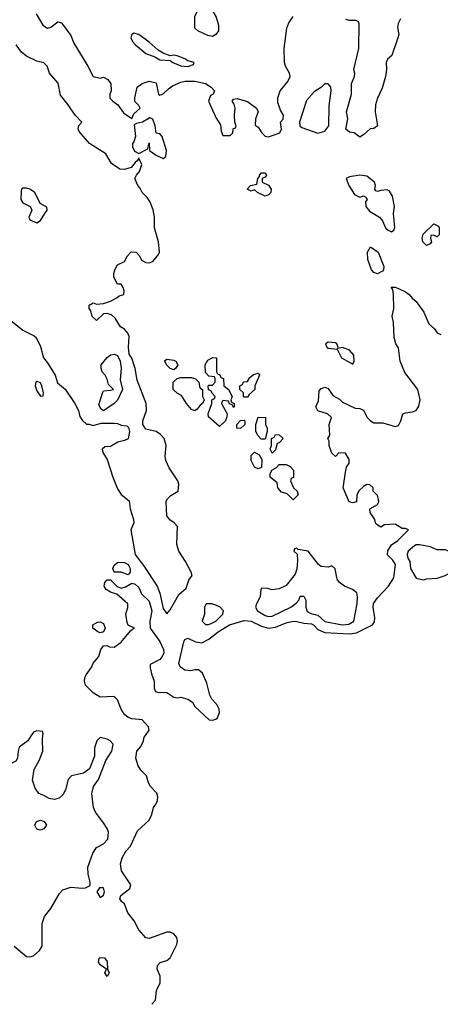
# Model space of a CAD drawing. Header units: inches. Extents: x 2601469 to 2753575, y 449403 to 582909.
# Tile 12 of 256: x 2621032 to 2623428, y 488470 to 494074. Entities that reach past the tile are written whole.
import ezdxf

# ---------------------------------------------------------------- set-up
doc = ezdxf.new("R2010")
doc.units = ezdxf.units.IN
doc.header["$MEASUREMENT"] = 0
doc.layers.add('C6428', color=7, linetype='Continuous')
doc.layers.add('C6429', color=7, linetype='Continuous')

msp = doc.modelspace()

# ---------------------------------------------------------------- linework, layer by layer
at = {"layer": 'C6428', "color": 4}
for points, elevation in [([(2621098, 490000), (2621078, 489970), (2621030, 489934), (2621022.8, 489910), (2621019.1, 489870), (2621010, 489854), (2620962, 489830), (2620920.4, 489819.6), (2620850, 489772.7), (2620790, 489752.7), (2620750, 489753.2), (2620710, 489773.2), (2620674.5, 489830), (2620667.2, 489867.2), (2620665.2, 489930), (2620658, 489958), (2620648.9, 489971.1), (2620677.7, 490000)], 8), ([(2621001.4, 488801.4), (2621070, 488742.8), (2621090, 488740.7), (2621110, 488746.8), (2621144.7, 488775.3), (2621159.3, 488800.7), (2621159.3, 488930), (2621173.2, 488970), (2621210, 489016), (2621259.1, 489100.9), (2621278, 489122), (2621323.5, 489136.5), (2621389.6, 489130.4), (2621407.2, 489132.8), (2621433.6, 489146.4), (2621434, 489166), (2621421.6, 489210), (2621420.7, 489250), (2621449.4, 489330), (2621470, 489362.8), (2621510, 489384), (2621534.5, 489410), (2621537.6, 489450), (2621529.6, 489470), (2621510, 489502.7), (2621463, 489563), (2621451.8, 489590), (2621443.7, 489670), (2621452.7, 489710), (2621480.9, 489750), (2621522.4, 489857.6), (2621556, 489910), (2621564, 489950), (2621548, 489970), (2621530, 489979), (2621490, 489988), (2621471, 489969), (2621458.8, 489930), (2621457.5, 489882.5), (2621430.5, 489809.5), (2621394.9, 489785.1), (2621326.8, 489770), (2621307.7, 489750), (2621293.4, 489690), (2621277.3, 489662.7), (2621257, 489643), (2621230, 489636.2), (2621200.5, 489640.5), (2621170, 489659.3), (2621142, 489670), (2621119.3, 489699.3), (2621105.1, 489745.1), (2621113.8, 489806.2), (2621143.3, 489856.7), (2621163.7, 489910), (2621162, 489978), (2621164.7, 490000)], 8), ([(2621785.2, 488470), (2621805.6, 488494.4), (2621811.4, 488548.6), (2621832.1, 488592.1), (2621832.3, 488630), (2621814.5, 488670), (2621816.2, 488690), (2621831.3, 488708.7), (2621870, 488719.3), (2621890, 488734.8), (2621928, 488810), (2621931.1, 488830), (2621927.8, 488850), (2621910, 488871.1), (2621890, 488879.7), (2621870, 488879.7), (2621770, 488843.7), (2621750, 488849.2), (2621710, 488894), (2621684.8, 488944.8), (2621648, 488990), (2621630, 489042), (2621613.6, 489053.6), (2621602, 489070), (2621608.7, 489090), (2621659, 489130), (2621665.2, 489150), (2621611.2, 489230), (2621605.6, 489270), (2621615.6, 489304.4), (2621637.5, 489342.5), (2621664, 489370), (2621703.1, 489456.9), (2621770, 489518), (2621785.2, 489550), (2621794.5, 489590), (2621809.7, 489610.4), (2621816.9, 489630), (2621818.7, 489650), (2621812.4, 489672.4), (2621777, 489710), (2621766, 489730), (2621754, 489770), (2621722.5, 489802.5), (2621706.8, 489826.8), (2621694, 489870), (2621699, 489910), (2621722, 489938), (2621738, 489970), (2621742, 489990), (2621748.8, 490000)], 4)]:
    msp.add_lwpolyline(points, dxfattribs=dict(at, elevation=elevation))
for points, elevation in [([(2621150, 489462), (2621130, 489466), (2621118, 489490), (2621128, 489510), (2621150, 489518), (2621172, 489510), (2621184.7, 489490), (2621170, 489469)], 8), ([(2621510, 489133.2), (2621486.8, 489133.2), (2621471.3, 489110), (2621490, 489078), (2621510, 489092), (2621516, 489110)], 8), ([(2621530, 488628.7), (2621518, 488650), (2621526, 488670), (2621490, 488695.3), (2621481.2, 488710), (2621484, 488730), (2621490, 488736), (2621514.8, 488734.8), (2621530, 488714), (2621532, 488670), (2621542, 488650)], 4)]:
    msp.add_lwpolyline(points, close=True, dxfattribs=dict(at, elevation=elevation))
at = {"layer": 'C6429', "color": 4}
for points, elevation in [([(2622130, 493979), (2622103.2, 493983.2), (2622046, 494010), (2622030, 494026), (2622030, 494094), (2622048, 494130), (2622086, 494170), (2622090.7, 494170.7), (2622102, 494150), (2622130, 494124.7), (2622151.6, 494088.4), (2622163.6, 494043.6), (2622164.7, 494010), (2622150, 493989)], 8), ([(2621682.8, 493997.2), (2621671, 493989), (2621666, 493970), (2621674.8, 493950), (2621690.8, 493930), (2621750, 493882), (2621802, 493862), (2621830, 493845.5), (2621890, 493841), (2621904.7, 493830), (2621950, 493811), (2621990, 493807.3), (2622022, 493818), (2622026, 493830), (2621990, 493839), (2621971.9, 493851.9), (2621930, 493869), (2621910, 493872.3), (2621890, 493868), (2621850, 493884), (2621821.2, 493901.2), (2621770, 493946.6), (2621710, 493989.2)], 12), ([(2622770, 493709.2), (2622750.8, 493690), (2622710, 493663), (2622666.4, 493613.6), (2622626.7, 493490), (2622628, 493470), (2622639.9, 493459.9), (2622730, 493428.2), (2622770, 493438.8), (2622792.7, 493470), (2622795.5, 493584.5), (2622806.6, 493670), (2622805.2, 493690), (2622790, 493709)], 8), ([(2621770, 493518), (2621764.7, 493510), (2621731.3, 493490), (2621697.3, 493482.7), (2621684.5, 493475.5), (2621690.8, 493409.2), (2621682, 493378), (2621674, 493370), (2621674, 493350), (2621685.4, 493325.4), (2621710, 493312), (2621762, 493338), (2621770, 493374), (2621772, 493330), (2621810, 493302.8), (2621850, 493284.7), (2621864, 493296), (2621869.2, 493330), (2621844, 493410), (2621830, 493424), (2621808.9, 493428.9), (2621804, 493470), (2621790, 493508)], 8), ([(2622430, 493068.7), (2622386, 493090), (2622370, 493106), (2622350, 493098), (2622328, 493110), (2622346, 493130), (2622382, 493138), (2622388, 493170), (2622398, 493182), (2622398, 493190), (2622410, 493202), (2622430, 493202), (2622438, 493190), (2622430, 493178), (2622414, 493170), (2622414, 493150), (2622450, 493132), (2622464.7, 493110), (2622462, 493090), (2622450, 493078)], 4), ([(2622970, 493189.2), (2622910, 493179), (2622892, 493170), (2622906, 493130), (2622939.8, 493079.8), (2622970, 493064.7), (2622991, 493071), (2623003.6, 493063.6), (2623010.9, 493050.9), (2623002, 493038), (2623004, 493010), (2623024.6, 492984.6), (2623081, 492950), (2623098.8, 492930), (2623116, 492890), (2623130, 492876), (2623150, 492866), (2623163.1, 492876.9), (2623168.9, 492891.1), (2623160.9, 492970), (2623167, 493010), (2623156, 493070), (2623138, 493098), (2623124.7, 493104.7), (2623090, 493102.7), (2623070, 493095.3), (2623060.2, 493100.2), (2623055.3, 493110), (2623059, 493130), (2623054, 493150), (2623010, 493184)], 8), ([(2621070, 493115.3), (2621050, 493115.3), (2621042, 493110), (2621039.6, 493100.4), (2621038, 493050), (2621050, 493032), (2621091.1, 493011.1), (2621102, 492990), (2621084.7, 492950), (2621090, 492934), (2621130, 492918), (2621150, 492932), (2621175.3, 492970), (2621188, 492990), (2621187.3, 493007.3), (2621148.7, 493028.7), (2621118, 493090), (2621090, 493108.7)], 12), ([(2623410, 492838), (2623390, 492848), (2623374, 492846), (2623372, 492830), (2623378, 492810), (2623370, 492798), (2623350, 492789.3), (2623329.2, 492810), (2623324, 492830), (2623330, 492854), (2623391.6, 492911.6), (2623418, 492898), (2623422, 492890), (2623422, 492850)], 4), ([(2623070, 492628), (2623050, 492635.3), (2623035.3, 492650), (2623015.3, 492710), (2623014, 492750), (2623030, 492782), (2623074.8, 492750), (2623106, 492670), (2623104.7, 492650), (2623098, 492642)], 4), ([(2622790, 492238), (2622774, 492230), (2622782, 492210), (2622790, 492204.7), (2622839.6, 492199.6), (2622864.7, 492150), (2622930, 492114), (2622938, 492130), (2622935.3, 492164.7), (2622910, 492194), (2622870, 492208), (2622842, 492202), (2622846, 492210), (2622838, 492230), (2622830, 492234)], 8), ([(2621510, 491848.7), (2621496.4, 491856.4), (2621482, 491882), (2621505.6, 491954.4), (2621510, 491962), (2621550, 491964.7), (2621566, 491970), (2621538, 491998), (2621530, 492028), (2621519, 492050), (2621502, 492070), (2621495.3, 492090), (2621495.3, 492110), (2621529.4, 492150.6), (2621550, 492166), (2621571.1, 492171.1), (2621590, 492162), (2621604.7, 492130), (2621610.8, 492090), (2621604.9, 492024.9), (2621618, 491970), (2621590, 491908.7), (2621570.7, 491889.3)], 8), ([(2621910, 492082), (2621890, 492088), (2621868.9, 492108.9), (2621858, 492130), (2621863.1, 492136.9), (2621870, 492142), (2621910, 492136), (2621922, 492130), (2621932, 492110), (2621922, 492090)], 4), ([(2622250, 491866), (2622242, 491882), (2622227.3, 491887.3), (2622222, 491902), (2622190, 491906), (2622183.6, 491896.4), (2622182, 491890), (2622214, 491830), (2622212.7, 491812.7), (2622204.7, 491790), (2622170, 491758), (2622107.3, 491812.7), (2622106, 491830), (2622126, 491890), (2622126, 491910), (2622142, 491918), (2622146, 491930), (2622126, 491950), (2622122, 491962), (2622107.3, 491967.3), (2622106, 491990), (2622110, 491994), (2622130, 491994), (2622146, 492010), (2622146, 492030), (2622142, 492042), (2622110, 492046), (2622090, 492066), (2622088.7, 492110), (2622103.1, 492136.9), (2622131.6, 492151.6), (2622154, 492150), (2622154, 492070), (2622158, 492058), (2622172.7, 492052.7), (2622178, 492038), (2622192.7, 492032.7), (2622194, 491990), (2622222, 491970), (2622242, 491930), (2622234, 491910), (2622238, 491898), (2622254, 491890), (2622254, 491870)], 4), ([(2622030, 491848.7), (2622010, 491855.3), (2621982, 491890), (2621954.6, 491934.6), (2621929.1, 491949.1), (2621906, 491970), (2621906, 492010), (2621928.4, 492031.6), (2621950, 492038), (2622010, 492038), (2622034, 492030), (2622051.6, 492011.6), (2622058, 491978), (2622074, 491970), (2622074, 491930), (2622082, 491910), (2622074, 491890), (2622059.6, 491880.4), (2622043.6, 491856.4)], 4), ([(2622310, 491926), (2622306, 491930), (2622306, 491950), (2622286, 491970), (2622286, 491990), (2622302, 491998), (2622307.3, 492012.7), (2622330, 492014), (2622343.1, 492036.9), (2622364.7, 492055.3), (2622390, 492062), (2622398, 492050), (2622371.3, 491990), (2622372, 491970), (2622339.6, 491940.4), (2622330, 491926)], 4), ([(2621130, 492015.3), (2621124.7, 492010), (2621121, 491990), (2621130, 491962), (2621150, 491932), (2621166, 491934), (2621168, 491950), (2621159, 491990), (2621150, 492008)], 8), ([(2622430, 491686), (2622407.3, 491687.3), (2622390, 491706), (2622378, 491730), (2622378, 491770), (2622390, 491811.3), (2622432, 491810), (2622432, 491770), (2622442, 491750), (2622442, 491730)], 4), ([(2622290, 491748), (2622268.9, 491748.9), (2622268, 491770), (2622290, 491792), (2622310, 491794), (2622314, 491790), (2622314, 491770)], 4), ([(2622470, 491606), (2622458, 491630), (2622466, 491650), (2622466, 491690), (2622482, 491698), (2622490, 491714), (2622510, 491712), (2622532, 491690), (2622510, 491666), (2622498, 491662), (2622490, 491626)], 4), ([(2622390, 491518), (2622370, 491528), (2622350, 491566), (2622350, 491594), (2622370, 491612), (2622396.9, 491596.9), (2622411.6, 491571.6), (2622410, 491526)], 4), ([(2622590, 491342), (2622555.3, 491375.3), (2622524, 491384), (2622502, 491410), (2622498, 491438), (2622458, 491470), (2622458, 491490), (2622468, 491510), (2622494.6, 491525.4), (2622510, 491542), (2622550, 491542), (2622572, 491530), (2622592, 491510), (2622591.1, 491468.9), (2622578, 491462), (2622574, 491450), (2622592, 491410), (2622612, 491390), (2622618, 491370)], 4), ([(2623310, 491086), (2623290, 491085.2), (2623280.5, 491079.5), (2623244.7, 491050), (2623238.8, 491030), (2623242.8, 491010), (2623253.4, 490990), (2623258, 490950), (2623290, 490896), (2623330, 490886), (2623351.6, 490891.6), (2623410, 490894.8), (2623455.3, 490910), (2623489, 490930), (2623514.5, 490970), (2623515.9, 490995.9), (2623503.3, 491023.3), (2623471.7, 491051.7), (2623456.2, 491056.2), (2623410, 491056), (2623370, 491073.2)], 4), ([(2622610, 491066), (2622598, 491062), (2622594, 491050), (2622612, 491032), (2622614, 490994), (2622610.6, 490949.4), (2622601.4, 490918.6), (2622550, 490854), (2622510, 490835.3), (2622470, 490828.7), (2622443.6, 490836.4), (2622410, 490838), (2622404.7, 490830), (2622402, 490790), (2622381, 490750), (2622376, 490730), (2622386.8, 490710), (2622430, 490682.4), (2622450, 490677.1), (2622470, 490679.3), (2622577.2, 490730), (2622607.5, 490752.5), (2622621.2, 490770), (2622630, 490792), (2622650, 490792), (2622661, 490770), (2622662, 490730), (2622670, 490704.9), (2622690, 490694.4), (2622730, 490685.3), (2622770, 490648.8), (2622870, 490629), (2622906.3, 490633.7), (2622935.1, 490650), (2622953.6, 490750), (2622956, 490790), (2622952.3, 490812.3), (2622928.7, 490830), (2622882, 490850), (2622854, 490870), (2622841.2, 490890), (2622828.9, 490948.9), (2622810, 490966), (2622790, 490958), (2622750, 490962), (2622733.6, 490973.6), (2622675.3, 491050), (2622618, 491058)], 8), ([(2621650, 490915.3), (2621610, 490929.4), (2621569.3, 490929.3), (2621562.7, 490950), (2621569.4, 490970), (2621590, 490984), (2621610, 490987.3), (2621630, 490984.9), (2621650, 490973), (2621662, 490950), (2621661, 490930)], 4), ([(2622126, 490750), (2622094, 490750), (2622084.7, 490730), (2622084.7, 490690), (2622072, 490650), (2622091.3, 490631.3), (2622110, 490631), (2622130, 490640.7), (2622150, 490651), (2622188.7, 490690), (2622193.2, 490710), (2622173.2, 490730), (2622150, 490742)], 8), ([(2621490, 490584), (2621478, 490590), (2621448, 490610), (2621448, 490630), (2621474.6, 490645.4), (2621490, 490646), (2621510, 490638), (2621518.8, 490610), (2621510, 490589)], 4)]:
    msp.add_lwpolyline(points, close=True, dxfattribs=dict(at, elevation=elevation))
for points, elevation in [([(2621126.8, 494106.8), (2621163.5, 494043.5), (2621190, 494026), (2621210, 494031), (2621250, 494061), (2621270, 494056), (2621323.4, 493983.4), (2621340.4, 493940.4), (2621421, 493810), (2621450.8, 493750.8), (2621490, 493740.7), (2621510, 493746), (2621534.4, 493734.4), (2621551.3, 493708.7), (2621554, 493670), (2621544.7, 493650), (2621546.4, 493626.4), (2621562, 493610), (2621592, 493590), (2621623.5, 493543.5), (2621670, 493512), (2621682.7, 493537.3), (2621718, 493570), (2621710, 493586), (2621688.4, 493608.4), (2621688.4, 493628.4), (2621702, 493690), (2621730, 493711.3), (2621770, 493724.7), (2621810, 493714), (2621822, 493650), (2621830, 493644.7), (2621850, 493651.3), (2621879.5, 493680.5), (2621903.3, 493696.7), (2621950, 493718.8), (2621975.5, 493724.5), (2622030, 493723.7), (2622091, 493710), (2622122, 493690), (2622142, 493670), (2622134, 493650), (2622118, 493642), (2622107.7, 493610), (2622150, 493518), (2622176, 493476), (2622179.6, 493439.6), (2622190, 493414), (2622230, 493414), (2622246, 493430), (2622247.3, 493452.7), (2622262, 493458), (2622266, 493470), (2622258, 493490), (2622255.3, 493530), (2622259, 493570), (2622253.6, 493593.6), (2622242, 493610), (2622250, 493622), (2622270, 493624.7), (2622330, 493608), (2622380.7, 493570), (2622391.3, 493550), (2622376, 493510), (2622372.7, 493472.7), (2622390, 493462), (2622411.3, 493430), (2622430, 493411.3), (2622450, 493406.8), (2622514, 493430), (2622524, 493450), (2622518, 493490), (2622532.3, 493507.7), (2622534, 493530), (2622518.3, 493558.3), (2622502.8, 493602.8), (2622502, 493630), (2622516.3, 493670), (2622558.6, 493721.4), (2622572, 493750), (2622569.6, 493770), (2622546, 493810), (2622540.7, 493830), (2622539.3, 493910), (2622554.2, 494025.8), (2622564.8, 494055.2), (2622590, 494092)], 8), ([(2623201.4, 494078.6), (2623187.9, 494052.1), (2623184, 494030), (2623190.8, 493990), (2623186, 493970), (2623151, 493870), (2623126.8, 493850), (2623118.8, 493830), (2623120.7, 493790), (2623114.8, 493750), (2623095.9, 493684.1), (2623070, 493628), (2623058.8, 493590), (2623056, 493550), (2623071, 493470), (2623050, 493455.3), (2623027.5, 493452.5), (2622990, 493418), (2622970, 493406), (2622938, 493430), (2622910, 493434), (2622889.2, 493450), (2622901.2, 493510), (2622893.2, 493550), (2622921.2, 493650), (2622922.7, 493710), (2622939, 493750), (2622941.2, 493770), (2622936, 493790), (2622963.7, 493910), (2622966, 494050), (2622961.2, 494061.2), (2622949.5, 494069.5), (2622910, 494069.6), (2622890, 494075.1)], 4), ([(2620982.4, 492362.4), (2621050, 492306), (2621115.3, 492275.3), (2621125.4, 492265.4), (2621150, 492214), (2621166.8, 492150), (2621190, 492121), (2621233.4, 492050), (2621248, 492008), (2621290.4, 491970.4), (2621346.8, 491890), (2621367.3, 491850), (2621375.3, 491815.3), (2621390, 491792), (2621412.7, 491772.7), (2621427.3, 491772.7), (2621450, 491764.7), (2621496.9, 491776.9), (2621570, 491778), (2621590, 491776), (2621610, 491766), (2621642, 491762), (2621652, 491752), (2621657.3, 491730), (2621650, 491689.2), (2621630, 491678), (2621591.3, 491670), (2621550, 491644), (2621518, 491642), (2621501, 491630), (2621506, 491610), (2621530.7, 491570.7), (2621562, 491470), (2621590, 491404.7), (2621610.9, 491370.9), (2621654.8, 491334.8), (2621660.5, 491290), (2621679.5, 491230), (2621681.6, 491210), (2621664.9, 491170), (2621690.4, 491030), (2621741.8, 490961.8), (2621815.3, 490850), (2621830.2, 490810.2), (2621850, 490722), (2621870, 490692), (2621890, 490716), (2621937.7, 490802.3), (2621981.2, 490838.8), (2621995.1, 490884.9), (2622015.3, 490910), (2622009.2, 490930), (2621977, 490990), (2621939.5, 491050), (2621927.6, 491087.6), (2621931.8, 491190), (2621912.7, 491210), (2621886.6, 491226.6), (2621869.4, 491250), (2621866.3, 491333.7), (2621873.2, 491346.8), (2621893.6, 491366.4), (2621934, 491390), (2621938, 491430), (2621932, 491450), (2621883.3, 491523.3), (2621864.9, 491564.9), (2621860.5, 491590), (2621865.6, 491650), (2621855.6, 491690), (2621833.9, 491713.9), (2621810, 491729.5), (2621750, 491744), (2621734, 491770), (2621734, 491790), (2621755.1, 491850), (2621752.7, 491890), (2621701.6, 492021.6), (2621690, 492088), (2621670, 492148), (2621656, 492170), (2621652, 492210), (2621656, 492270), (2621649, 492290), (2621630, 492313.2), (2621605.6, 492325.6), (2621575.5, 492375.5), (2621554.8, 492394.8), (2621530, 492401.2), (2621510, 492399), (2621470, 492362), (2621444.7, 492384.7), (2621436.4, 492416.4), (2621428, 492430), (2621428, 492450), (2621450, 492462), (2621470, 492454), (2621510, 492458), (2621550, 492471), (2621586, 492490), (2621598, 492502), (2621626, 492510), (2621628, 492530), (2621622, 492550), (2621610, 492568), (2621588.4, 492568.4), (2621568.9, 492608.9), (2621569, 492630), (2621574, 492650), (2621590, 492678), (2621630, 492698), (2621646, 492730), (2621667.8, 492752.2), (2621694.8, 492750), (2621714.8, 492730), (2621726, 492706), (2621751.1, 492691.1), (2621770, 492691), (2621790, 492698), (2621823.1, 492736.9), (2621828.7, 492750), (2621822.7, 492810), (2621799.5, 492890), (2621800.7, 492950), (2621791.5, 492991.5), (2621775.1, 493035.1), (2621759.5, 493059.5), (2621729.3, 493090), (2621717, 493117), (2621705.2, 493130), (2621688.7, 493170), (2621698, 493190), (2621715.3, 493210), (2621728, 493250), (2621710, 493286), (2621702, 493270), (2621690, 493262), (2621666.8, 493233.2), (2621630, 493221.2), (2621603.2, 493223.2), (2621555.5, 493255.5), (2621522, 493310), (2621430, 493369), (2621370, 493438), (2621365.2, 493450), (2621368.9, 493471.1), (2621386, 493490), (2621348.7, 493530), (2621309, 493590), (2621263.6, 493643.6), (2621251.9, 493711.9), (2621202, 493770), (2621188.7, 493810), (2621169.1, 493829.1), (2621130, 493837.2), (2621070, 493866), (2621042.7, 493890), (2621011.6, 493931.6)], 8), ([(2621748.8, 490000), (2621769.2, 490030), (2621765.2, 490050), (2621730, 490088.7), (2621670, 490095.1), (2621650, 490102.7), (2621630, 490119.3), (2621609.5, 490150), (2621590, 490202), (2621570, 490221.2), (2621490, 490218), (2621450, 490242.7), (2621407.1, 490287.1), (2621401.6, 490310), (2621403.6, 490330), (2621410, 490346), (2621442.7, 490390), (2621450, 490410.8), (2621482.7, 490450), (2621494, 490490), (2621508.9, 490511.1), (2621528.4, 490511.6), (2621544, 490504), (2621570, 490502.8), (2621610, 490530.7), (2621664, 490596), (2621674, 490606), (2621686, 490610), (2621650, 490628), (2621643.7, 490643.7), (2621637.2, 490690), (2621648.4, 490728.4), (2621648, 490750), (2621585.2, 490805.2), (2621550, 490815.1), (2621523.7, 490830), (2621512.7, 490850), (2621517.2, 490870), (2621530, 490886), (2621550, 490886.8), (2621587.7, 490847.7), (2621610, 490838.8), (2621634.2, 490845.8), (2621670, 490866), (2621690, 490862), (2621710, 490842), (2621726.8, 490806.8), (2621770, 490764.7), (2621784.4, 490710), (2621774, 490650), (2621775.5, 490610), (2621830, 490534.8), (2621850.4, 490490), (2621852.7, 490470), (2621844, 490450), (2621830, 490433.2), (2621776, 490404), (2621774.8, 490385.2), (2621782, 490350), (2621798.8, 490310), (2621798.8, 490270), (2621806, 490250), (2621824.5, 490244.5), (2621850, 490247.3), (2621870, 490244), (2621910, 490217.3), (2621930, 490214.8), (2621950, 490218.8), (2621990, 490206.8), (2622016, 490190), (2622030, 490164.7), (2622112, 490090), (2622132.3, 490087.7), (2622150, 490092.4), (2622158.8, 490101.2), (2622169.7, 490130), (2622168.3, 490150), (2622155.5, 490175.5), (2622127.3, 490207.3), (2622114.7, 490230), (2622098.4, 490298.4), (2622074.3, 490354.3), (2622050, 490374.5), (2622030, 490374.5), (2622007.7, 490367.7), (2621972.1, 490372.1), (2621946, 490390), (2621939.3, 490410), (2621966.3, 490533.7), (2621972.9, 490547.1), (2621990, 490554.8), (2622032.8, 490532.8), (2622070, 490528), (2622110, 490548.4), (2622162.9, 490590), (2622226.6, 490630), (2622310, 490654.9), (2622350, 490650.3), (2622410, 490622), (2622450, 490610.3), (2622490, 490616.5), (2622550, 490641.6), (2622590, 490650.4), (2622610, 490648.4), (2622650, 490638.7), (2622694.6, 490634.6), (2622708.4, 490628.4), (2622730, 490603.8), (2622770, 490586.7), (2622910, 490578.3), (2622950, 490584.2), (2623040.9, 490630), (2623052.3, 490647.8), (2623055.4, 490670), (2623045.1, 490730), (2623048.1, 490751.9), (2623070, 490782.8), (2623132.7, 490850), (2623162.9, 490897.1), (2623172.3, 490972.3), (2623158.4, 490998.4), (2623127.3, 491027.3), (2623129.6, 491050.4), (2623150, 491084.7), (2623186, 491110), (2623246, 491170), (2623230, 491178), (2623210, 491178), (2623170, 491202), (2623110, 491198), (2623090, 491186), (2623063.1, 491203.1), (2623058, 491210), (2623055.3, 491230), (2623028, 491270), (2623026, 491290), (2623070, 491314), (2623078, 491330), (2623076.4, 491343.6), (2623070, 491366), (2623046, 491390), (2623046, 491410), (2623027.3, 491427.3), (2623010, 491428), (2622990, 491418), (2622965.4, 491394.6), (2622952, 491370), (2622950.8, 491329.2), (2622930, 491324), (2622909, 491330), (2622875.3, 491410), (2622889.2, 491510.8), (2622893.2, 491526.8), (2622908, 491550), (2622908, 491570), (2622887.3, 491607.3), (2622850, 491608), (2622830, 491588), (2622810, 491606), (2622795.3, 491650), (2622794.6, 491674.6), (2622788, 491690), (2622798, 491710), (2622795.3, 491770), (2622808, 491810), (2622786, 491830), (2622730, 491848.7), (2622718, 491870), (2622734.6, 491905.4), (2622738, 491962), (2622750, 491974), (2622770, 491982), (2622790, 491974), (2622815.3, 491935.3), (2622853.7, 491913.7), (2622870, 491898), (2622943.5, 491863.5), (2622970, 491861), (2622990, 491851.3), (2623010.8, 491810), (2623030, 491790.8), (2623050, 491778.8), (2623099.8, 491779.8), (2623170, 491758), (2623190, 491764.7), (2623204, 491790), (2623215.3, 491830), (2623230, 491837.3), (2623270, 491842), (2623289.5, 491850.5), (2623304.8, 491875.2), (2623312.3, 491910), (2623299.3, 491970), (2623226.3, 492066.3), (2623199, 492130), (2623190, 492206), (2623174, 492230), (2623165.6, 492265.6), (2623160.9, 492350), (2623153.2, 492386.8), (2623164, 492430), (2623162, 492510), (2623158, 492538), (2623148.4, 492551.6), (2623170, 492551.3), (2623190, 492544.7), (2623230, 492526), (2623250, 492510.8), (2623268.1, 492488.1), (2623290.8, 492470), (2623334.8, 492410), (2623363.4, 492343.4), (2623394.4, 492314.4), (2623410, 492292), (2623430, 492282)], 4), ([(2621164.7, 490000), (2621166, 490010), (2621162, 490022), (2621130, 490026), (2621110, 490018), (2621098, 490000)], 8)]:
    msp.add_lwpolyline(points, dxfattribs=dict(at, elevation=elevation))

doc.saveas('drawing.dxf')
